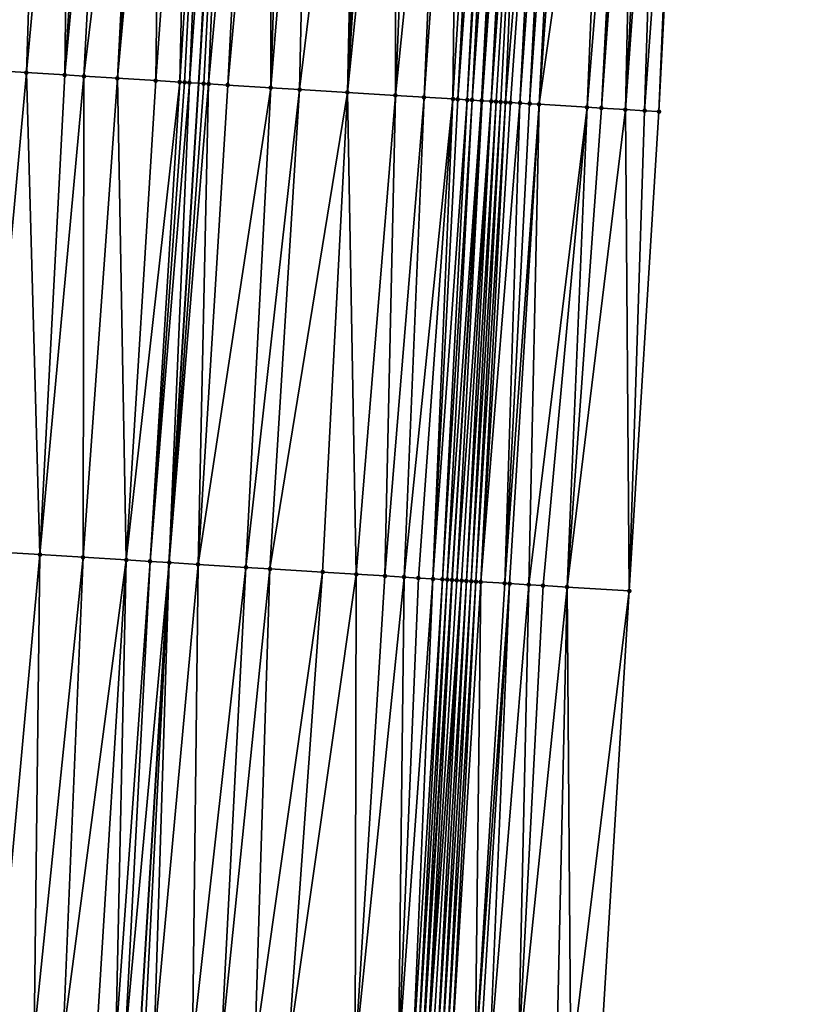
# Model space of a CAD drawing. Header units: feet. Extents: x 2004186 to 2014793, y 836912 to 864902.
# Tile 185 of 256: x 2010553 to 2010587, y 842649 to 842690. Entities that reach past the tile are written whole.
import ezdxf

# ---------------------------------------------------------------- set-up
doc = ezdxf.new("R2010")
doc.units = ezdxf.units.FT
doc.header["$LTSCALE"] = 100
doc.header["$MEASUREMENT"] = 0
for name, color, linetype, lineweight in [('EP_Travel Lane', 5, 'Continuous', 40), ('GPL_Skip Line', 2, 'Continuous', 40), ('Road Shots', 4, 'Continuous', 200), ('Road X-Section', 30, 'Continuous', 13)]:
    doc.layers.add(name, color=color, linetype=linetype, lineweight=lineweight)
doc.layers.add('I-77 SB_MM21-27-Surface-Border', color=7, linetype='Continuous')
doc.layers.add('I-77 SB_MM21-27-Surface-TIN', color=7, linetype='Continuous')

msp = doc.modelspace()

# ---------------------------------------------------------------- linework, layer by layer
at = {"layer": 'EP_Travel Lane'}
msp.add_polyline3d([(2010559.223659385, 842467.0207003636, 373.6144986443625), (2010560.438619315, 842486.9767118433, 373.9954561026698), (2010561.65166836, 842506.9329358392, 374.3551315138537), (2010562.864680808, 842526.8885577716, 374.7340765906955), (2010564.07790366, 842546.847641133, 375.1179778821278), (2010565.291084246, 842566.8060291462, 375.4965816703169), (2010566.504251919, 842586.764204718, 375.891883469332), (2010567.717428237, 842606.7225225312, 376.2518383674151), (2010568.947989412, 842626.669590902, 376.6125705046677), (2010570.19971917, 842646.6255194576, 376.9503152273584), (2010571.453454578, 842666.5821336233, 377.3230640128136), (2010572.707184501, 842686.5386604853, 377.7134774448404), (2010573.960909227, 842706.4951046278, 378.0782550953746), (2010575.214660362, 842726.4519691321, 378.4632099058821), (2010576.468317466, 842746.4073368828, 378.848359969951), (2010577.721991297, 842766.3629709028, 379.2409017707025), (2010578.950684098, 842786.3220173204, 379.633236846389), (2010580.150590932, 842806.2803972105, 380.0032240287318)], dxfattribs=at)
at = {"layer": 'GPL_Skip Line'}
msp.add_polyline3d([(2010547.489454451, 842467.7320818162, 373.7480669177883), (2010548.703019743, 842487.6876625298, 374.1239845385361), (2010549.916044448, 842507.643486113, 374.5050017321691), (2010551.129055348, 842527.5990825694, 374.8773550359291), (2010552.342279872, 842547.5581934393, 375.2622168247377), (2010553.555455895, 842567.5165063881, 375.6433028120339), (2010554.768619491, 842587.4746148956, 376.0439856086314), (2010555.981811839, 842607.4331964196, 376.4019611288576), (2010557.204381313, 842627.3916902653, 376.7757717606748), (2010558.437655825, 842647.350127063, 377.1146754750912), (2010559.671907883, 842667.307606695, 377.4885332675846), (2010560.906190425, 842687.2655792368, 377.8657915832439), (2010562.140433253, 842707.222909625, 378.2480073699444), (2010563.374723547, 842727.1810075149, 378.6252666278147), (2010564.60892005, 842747.1375888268, 379.0156387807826), (2010565.843141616, 842767.0945754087, 379.3982822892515), (2010567.074007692, 842787.0495573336, 379.7938540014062), (2010568.301262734, 842807.0058712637, 380.1631374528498)], dxfattribs=at)
at = {"layer": 'I-77 SB_MM21-27-Surface-Border', "color": 3, "linetype": 'ByBlock', "lineweight": -2}
msp.add_polyline3d([(2010586.667065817, 842805.8845605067, 379.7489350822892), (2010585.040485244, 842785.951497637, 379.4175538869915), (2010584.2085213, 842765.9663528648, 379.0054935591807), (2010583.173923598, 842745.9971057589, 378.6132932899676), (2010582.339029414, 842726.0168861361, 378.1830816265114), (2010581.104727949, 842706.0586076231, 377.7986697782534), (2010580.070092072, 842686.0887432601, 377.4283032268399), (2010578.835788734, 842666.1304344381, 377.0677212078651), (2010577.601507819, 842646.1724882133, 376.6735603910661), (2010576.368384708, 842626.2165143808, 376.3341544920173), (2010575.146921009, 842606.2761944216, 375.9563792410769), (2010573.53448663, 842586.3422283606, 375.6151570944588), (2010572.121642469, 842566.3954479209, 375.2612348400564), (2010570.908512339, 842546.437889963, 374.8375348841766), (2010569.296003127, 842526.5026927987, 374.4776836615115), (2010567.883348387, 842506.5590285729, 374.0939865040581), (2010566.670289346, 842486.6026401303, 373.7428711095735), (2010565.656312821, 842466.6342149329, 373.357023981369)], dxfattribs=at)
at = {"layer": 'I-77 SB_MM21-27-Surface-TIN', "color": 128, "linetype": 'ByBlock', "lineweight": -2}
for points in [[(2010554.355428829, 842707.7063452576, 378.1437203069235), (2010553.157738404, 842707.7807614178, 378.1254838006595), (2010552.522350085, 842687.7863732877, 377.7449471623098)], [(2010554.355428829, 842707.7063452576, 378.1437203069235), (2010552.522350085, 842687.7863732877, 377.7449471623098), (2010553.720039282, 842687.7119372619, 377.7641528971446)], [(2010555.553115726, 842707.6318720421, 378.1649747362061), (2010554.355428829, 842707.7063452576, 378.1437203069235), (2010553.720039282, 842687.7119372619, 377.7641528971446)], [(2010555.553115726, 842707.6318720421, 378.1649747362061), (2010553.720039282, 842687.7119372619, 377.7641528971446), (2010555.316955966, 842687.6126529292, 377.7916723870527)], [(2010556.551194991, 842707.5699218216, 378.1768264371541), (2010555.553115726, 842707.6318720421, 378.1649747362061), (2010555.316955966, 842687.6126529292, 377.7916723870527)], [(2010557.150039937, 842707.5327094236, 378.1861730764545), (2010556.551194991, 842707.5699218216, 378.1768264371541), (2010555.316955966, 842687.6126529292, 377.7916723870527)], [(2010557.150039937, 842707.5327094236, 378.1861730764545), (2010555.316955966, 842687.6126529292, 377.7916723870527), (2010556.115419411, 842687.5630932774, 377.801086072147)], [(2010558.547347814, 842707.445929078, 378.2054121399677), (2010557.150039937, 842707.5327094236, 378.1861730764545), (2010556.115419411, 842687.5630932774, 377.801086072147)], [(2010558.547347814, 842707.445929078, 378.2054121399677), (2010556.115419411, 842687.5630932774, 377.801086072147), (2010557.512721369, 842687.4762172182, 377.8252851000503)], [(2010558.946575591, 842707.4210854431, 378.2135140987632), (2010558.547347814, 842707.445929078, 378.2054121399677), (2010557.512721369, 842687.4762172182, 377.8252851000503)], [(2010559.345808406, 842707.3963232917, 378.2173060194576), (2010558.946575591, 842707.4210854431, 378.2135140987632), (2010557.512721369, 842687.4762172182, 377.8252851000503)], [(2010559.345808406, 842707.3963232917, 378.2173060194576), (2010557.512721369, 842687.4762172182, 377.8252851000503), (2010559.109633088, 842687.3768526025, 377.8570331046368)], [(2010560.543492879, 842707.3218108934, 378.2406329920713), (2010559.345808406, 842707.3963232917, 378.2173060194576), (2010559.109633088, 842687.3768526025, 377.8570331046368)], [(2010560.543492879, 842707.3218108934, 378.2406329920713), (2010559.109633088, 842687.3768526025, 377.8570331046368), (2010560.107708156, 842687.3148345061, 377.8724097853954)], [(2010561.341960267, 842707.2723149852, 378.2467149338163), (2010560.543492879, 842707.3218108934, 378.2406329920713), (2010560.107708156, 842687.3148345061, 377.8724097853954)], [(2010561.341960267, 842707.2723149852, 378.2467149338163), (2010560.107708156, 842687.3148345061, 377.8724097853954), (2010560.307326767, 842687.3024890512, 377.8724215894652)], [(2010561.341960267, 842707.2723149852, 378.2467149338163), (2010560.307326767, 842687.3024890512, 377.8724215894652), (2010560.506949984, 842687.2902180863, 377.8685099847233)], [(2010561.940813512, 842707.2352367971, 378.2489626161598), (2010561.341960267, 842707.2723149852, 378.2467149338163), (2010560.506949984, 842687.2902180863, 377.8685099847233)], [(2010561.940813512, 842707.2352367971, 378.2489626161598), (2010560.506949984, 842687.2902180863, 377.8685099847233), (2010560.906190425, 842687.2655792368, 377.8657915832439)], [(2010561.940813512, 842707.2352367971, 378.2489626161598), (2010560.906190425, 842687.2655792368, 377.8657915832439), (2010562.140433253, 842707.222909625, 378.2480073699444)], [(2010561.105810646, 842687.2532598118, 377.864432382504), (2010562.140433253, 842707.222909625, 378.2480073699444), (2010560.906190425, 842687.2655792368, 377.8657915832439)], [(2010561.305427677, 842687.2408888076, 377.8657898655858), (2010562.140433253, 842707.222909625, 378.2480073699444), (2010561.105810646, 842687.2532598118, 377.864432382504)], [(2010563.138548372, 842707.161539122, 378.2291952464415), (2010562.140433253, 842707.222909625, 378.2480073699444), (2010561.305427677, 842687.2408888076, 377.8657898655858)], [(2010563.138548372, 842707.161539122, 378.2291952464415), (2010561.305427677, 842687.2408888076, 377.8657898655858), (2010562.103914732, 842687.1917109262, 377.8550956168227)], [(2010563.937038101, 842707.1124044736, 378.2161685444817), (2010563.138548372, 842707.161539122, 378.2291952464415), (2010562.103914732, 842687.1917109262, 377.8550956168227)], [(2010563.937038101, 842707.1124044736, 378.2161685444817), (2010562.103914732, 842687.1917109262, 377.8550956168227), (2010563.900517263, 842687.0811683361, 377.8253639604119)], [(2010564.535904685, 842707.0755419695, 378.2070077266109), (2010563.937038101, 842707.1124044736, 378.2161685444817), (2010563.900517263, 842687.0811683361, 377.8253639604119)], [(2010565.534014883, 842707.0140919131, 378.1924035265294), (2010564.535904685, 842707.0755419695, 378.2070077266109), (2010563.900517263, 842687.0811683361, 377.8253639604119)], [(2010565.534014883, 842707.0140919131, 378.1924035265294), (2010563.900517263, 842687.0811683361, 377.8253639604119), (2010565.09824382, 842687.0073364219, 377.8127509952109)], [(2010567.530223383, 842706.8909994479, 378.1733695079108), (2010565.534014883, 842707.0140919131, 378.1924035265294), (2010565.09824382, 842687.0073364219, 377.8127509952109)], [(2010567.530223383, 842706.8909994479, 378.1733695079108), (2010565.09824382, 842687.0073364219, 377.8127509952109), (2010567.094447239, 842686.8841618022, 377.7981250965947)], [(2010567.929465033, 842706.8663801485, 378.1696053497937), (2010567.530223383, 842706.8909994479, 378.1733695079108), (2010567.094447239, 842686.8841618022, 377.7981250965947)], [(2010568.328710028, 842706.8418149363, 378.1629802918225), (2010567.929465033, 842706.8663801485, 378.1696053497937), (2010567.094447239, 842686.8841618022, 377.7981250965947)], [(2010569.127193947, 842706.7925863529, 378.1549222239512), (2010568.328710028, 842706.8418149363, 378.1629802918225), (2010567.094447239, 842686.8841618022, 377.7981250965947)], [(2010569.127193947, 842706.7925863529, 378.1549222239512), (2010567.094447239, 842686.8841618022, 377.7981250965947), (2010569.090655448, 842686.7610646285, 377.7794201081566)], [(2010569.92567636, 842706.7433334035, 378.1481529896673), (2010569.127193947, 842706.7925863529, 378.1549222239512), (2010569.090655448, 842686.7610646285, 377.7794201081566)], [(2010571.123404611, 842706.6695288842, 378.1340370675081), (2010569.92567636, 842706.7433334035, 378.1481529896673), (2010569.090655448, 842686.7610646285, 377.7794201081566)], [(2010571.123404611, 842706.6695288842, 378.1340370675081), (2010569.090655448, 842686.7610646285, 377.7794201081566), (2010570.288382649, 842686.6872431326, 377.7662584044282)], [(2010571.722271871, 842706.6326772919, 378.1242990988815), (2010571.123404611, 842706.6695288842, 378.1340370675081), (2010570.288382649, 842686.6872431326, 377.7662584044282)], [(2010571.722271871, 842706.6326772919, 378.1242990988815), (2010570.288382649, 842686.6872431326, 377.7662584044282), (2010571.486120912, 842686.6136004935, 377.743676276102)], [(2010572.720389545, 842706.5713481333, 378.1033000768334), (2010571.722271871, 842706.6326772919, 378.1242990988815), (2010571.486120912, 842686.6136004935, 377.743676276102)], [(2010572.720389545, 842706.5713481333, 378.1033000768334), (2010571.486120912, 842686.6136004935, 377.743676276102), (2010571.68574516, 842686.6013461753, 377.7388878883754)], [(2010573.119631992, 842706.5467417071, 378.0988550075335), (2010572.720389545, 842706.5713481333, 378.1033000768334), (2010571.68574516, 842686.6013461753, 377.7388878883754)], [(2010573.119631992, 842706.5467417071, 378.0988550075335), (2010571.68574516, 842686.6013461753, 377.7388878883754), (2010572.084987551, 842686.5767388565, 377.7345087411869)], [(2010573.319254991, 842706.5344672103, 378.0951135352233), (2010573.119631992, 842706.5467417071, 378.0988550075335), (2010572.084987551, 842686.5767388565, 377.7345087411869)], [(2010573.319254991, 842706.5344672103, 378.0951135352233), (2010572.084987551, 842686.5767388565, 377.7345087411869), (2010572.284613, 842686.5645039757, 377.7286965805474)], [(2010573.718509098, 842706.5100493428, 378.0806947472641), (2010573.319254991, 842706.5344672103, 378.0951135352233), (2010572.284613, 842686.5645039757, 377.7286965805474)], [(2010573.718509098, 842706.5100493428, 378.0806947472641), (2010572.284613, 842686.5645039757, 377.7286965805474), (2010572.683868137, 842686.5401027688, 377.7134614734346)], [(2010573.718509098, 842706.5100493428, 378.0806947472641), (2010572.683868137, 842686.5401027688, 377.7134614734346), (2010573.960909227, 842706.4951046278, 378.0782550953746)], [(2010572.683868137, 842686.5401027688, 377.7134614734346), (2010572.707184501, 842686.5386604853, 377.7134774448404), (2010573.960909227, 842706.4951046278, 378.0782550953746)], [(2010574.117751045, 842706.4854348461, 378.076676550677), (2010573.960909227, 842706.4951046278, 378.0782550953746), (2010572.707184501, 842686.5386604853, 377.7134774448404)], [(2010574.117751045, 842706.4854348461, 378.076676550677), (2010572.707184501, 842686.5386604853, 377.7134774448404), (2010573.083105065, 842686.5154071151, 377.7137349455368)], [(2010574.517001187, 842706.4609528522, 378.0656497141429), (2010574.117751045, 842706.4854348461, 378.076676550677), (2010573.083105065, 842686.5154071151, 377.7137349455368)], [(2010574.517001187, 842706.4609528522, 378.0656497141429), (2010573.083105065, 842686.5154071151, 377.7137349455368), (2010573.282728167, 842686.5031342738, 377.7099221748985)], [(2010574.517001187, 842706.4609528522, 378.0656497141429), (2010573.282728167, 842686.5031342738, 377.7099221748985), (2010573.482355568, 842686.4909309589, 377.7024474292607)], [(2010574.517001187, 842706.4609528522, 378.0656497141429), (2010573.482355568, 842686.4909309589, 377.7024474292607), (2010573.681987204, 842686.4787961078, 377.6913666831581)], [(2010575.315511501, 842706.4121510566, 378.0350169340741), (2010574.517001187, 842706.4609528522, 378.0656497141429), (2010573.681987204, 842686.4787961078, 377.6913666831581)], [(2010575.315511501, 842706.4121510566, 378.0350169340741), (2010573.681987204, 842686.4787961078, 377.6913666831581), (2010573.881616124, 842686.4666173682, 377.6825975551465)], [(2010575.315511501, 842706.4121510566, 378.0350169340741), (2010573.881616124, 842686.4666173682, 377.6825975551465), (2010574.280879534, 842686.4423499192, 377.6603173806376)], [(2010575.714763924, 842706.387705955, 378.0220386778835), (2010575.315511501, 842706.4121510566, 378.0350169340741), (2010574.280879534, 842686.4423499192, 377.6603173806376)], [(2010575.714763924, 842706.387705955, 378.0220386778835), (2010574.280879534, 842686.4423499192, 377.6603173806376), (2010574.680138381, 842686.4180086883, 377.6419233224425)], [(2010576.114020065, 842706.3633209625, 378.0058809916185), (2010575.714763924, 842706.387705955, 378.0220386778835), (2010574.680138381, 842686.4180086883, 377.6419233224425)], [(2010576.114020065, 842706.3633209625, 378.0058809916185), (2010574.680138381, 842686.4180086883, 377.6419233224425), (2010575.079386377, 842686.3934919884, 377.6327712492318)], [(2010576.513273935, 842706.338899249, 377.991665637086), (2010576.114020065, 842706.3633209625, 378.0058809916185), (2010575.079386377, 842686.3934919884, 377.6327712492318)], [(2010577.910676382, 842706.2536480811, 377.9300196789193), (2010576.513273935, 842706.338899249, 377.991665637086), (2010575.079386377, 842686.3934919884, 377.6327712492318)], [(2010577.910676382, 842706.2536480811, 377.9300196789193), (2010575.079386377, 842686.3934919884, 377.6327712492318), (2010577.075668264, 842686.2715861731, 377.5513171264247)], [(2010578.709181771, 842706.2047666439, 377.9035994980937), (2010577.910676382, 842706.2536480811, 377.9300196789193), (2010577.075668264, 842686.2715861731, 377.5513171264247)], [(2010578.709181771, 842706.2047666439, 377.9035994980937), (2010577.075668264, 842686.2715861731, 377.5513171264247), (2010577.674550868, 842686.2349827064, 377.5285517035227)], [(2010578.908806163, 842706.1925146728, 377.8986665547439), (2010578.709181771, 842706.2047666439, 377.9035994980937), (2010577.674550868, 842686.2349827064, 377.5285517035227)], [(2010579.108433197, 842706.1803054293, 377.8914735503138), (2010578.908806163, 842706.1925146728, 377.8986665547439), (2010577.674550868, 842686.2349827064, 377.5285517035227)], [(2010579.108433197, 842706.1803054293, 377.8914735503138), (2010577.674550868, 842686.2349827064, 377.5285517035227), (2010578.672693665, 842686.1740597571, 377.4862467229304)], [(2010579.707326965, 842706.143882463, 377.8590636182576), (2010579.108433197, 842706.1803054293, 377.8914735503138), (2010578.672693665, 842686.1740597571, 377.4862467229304)], [(2010580.106586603, 842706.1195540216, 377.8399146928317), (2010579.707326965, 842706.143882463, 377.8590636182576), (2010578.672693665, 842686.1740597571, 377.4862467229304)], [(2010580.106586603, 842706.1195540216, 377.8399146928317), (2010578.672693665, 842686.1740597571, 377.4862467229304), (2010579.471209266, 842686.1253434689, 377.4512402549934)], [(2010580.905098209, 842706.0707731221, 377.8081766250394), (2010580.106586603, 842706.1195540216, 377.8399146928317), (2010579.471209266, 842686.1253434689, 377.4512402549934)], [(2010580.905098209, 842706.0707731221, 377.8081766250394), (2010579.471209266, 842686.1253434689, 377.4512402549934), (2010580.070092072, 842686.0887432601, 377.4283032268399)], [(2010580.905098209, 842706.0707731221, 377.8081766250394), (2010580.070092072, 842686.0887432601, 377.4283032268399), (2010581.104727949, 842706.0586076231, 377.7986697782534)], [(2010553.720039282, 842687.7119372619, 377.7641528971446), (2010552.522350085, 842687.7863732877, 377.7449471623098), (2010551.886909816, 842667.791145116, 377.3790008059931)], [(2010553.720039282, 842687.7119372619, 377.7641528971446), (2010551.886909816, 842667.791145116, 377.3790008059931), (2010554.282286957, 842667.6422528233, 377.4185766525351)], [(2010555.316955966, 842687.6126529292, 377.7916723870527), (2010553.720039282, 842687.7119372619, 377.7641528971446), (2010554.282286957, 842667.6422528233, 377.4185766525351)], [(2010556.115419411, 842687.5630932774, 377.801086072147), (2010555.316955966, 842687.6126529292, 377.7916723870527), (2010554.282286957, 842667.6422528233, 377.4185766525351)], [(2010556.115419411, 842687.5630932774, 377.801086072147), (2010554.282286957, 842667.6422528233, 377.4185766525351), (2010556.078824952, 842667.5306667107, 377.4438704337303)], [(2010557.512721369, 842687.4762172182, 377.8252851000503), (2010556.115419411, 842687.5630932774, 377.801086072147), (2010556.078824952, 842667.5306667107, 377.4438704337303)], [(2010557.512721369, 842687.4762172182, 377.8252851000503), (2010556.078824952, 842667.5306667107, 377.4438704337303), (2010557.875352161, 842667.4189061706, 377.4783741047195)], [(2010559.109633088, 842687.3768526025, 377.8570331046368), (2010557.512721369, 842687.4762172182, 377.8252851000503), (2010557.875352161, 842667.4189061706, 377.4783741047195)], [(2010560.107708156, 842687.3148345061, 377.8724097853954), (2010559.109633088, 842687.3768526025, 377.8570331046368), (2010557.875352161, 842667.4189061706, 377.4783741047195)], [(2010560.107708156, 842687.3148345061, 377.8724097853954), (2010557.875352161, 842667.4189061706, 377.4783741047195), (2010558.873433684, 842667.3569924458, 377.4882781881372)], [(2010560.307326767, 842687.3024890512, 377.8724215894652), (2010560.107708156, 842687.3148345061, 377.8724097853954), (2010558.873433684, 842667.3569924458, 377.4882781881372)], [(2010560.506949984, 842687.2902180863, 377.8685099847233), (2010560.307326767, 842687.3024890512, 377.8724215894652), (2010558.873433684, 842667.3569924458, 377.4882781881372)], [(2010560.506949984, 842687.2902180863, 377.8685099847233), (2010558.873433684, 842667.3569924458, 377.4882781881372), (2010559.671907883, 842667.307606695, 377.4885332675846)], [(2010560.506949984, 842687.2902180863, 377.8685099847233), (2010559.671907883, 842667.307606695, 377.4885332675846), (2010560.906190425, 842687.2655792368, 377.8657915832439)], [(2010561.105810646, 842687.2532598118, 377.864432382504), (2010560.906190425, 842687.2655792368, 377.8657915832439), (2010559.671907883, 842667.307606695, 377.4885332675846)], [(2010561.305427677, 842687.2408888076, 377.8657898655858), (2010561.105810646, 842687.2532598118, 377.864432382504), (2010559.671907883, 842667.307606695, 377.4885332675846)], [(2010561.305427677, 842687.2408888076, 377.8657898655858), (2010559.671907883, 842667.307606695, 377.4885332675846), (2010560.869638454, 842667.2338396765, 377.4724627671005)], [(2010562.103914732, 842687.1917109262, 377.8550956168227), (2010561.305427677, 842687.2408888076, 377.8657898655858), (2010560.869638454, 842667.2338396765, 377.4724627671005)], [(2010563.900517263, 842687.0811683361, 377.8253639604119), (2010562.103914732, 842687.1917109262, 377.8550956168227), (2010560.869638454, 842667.2338396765, 377.4724627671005)], [(2010563.900517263, 842687.0811683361, 377.8253639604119), (2010560.869638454, 842667.2338396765, 377.4724627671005), (2010562.865859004, 842667.1109420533, 377.4431754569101)], [(2010565.09824382, 842687.0073364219, 377.8127509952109), (2010563.900517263, 842687.0811683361, 377.8253639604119), (2010562.865859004, 842667.1109420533, 377.4431754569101)], [(2010565.09824382, 842687.0073364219, 377.8127509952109), (2010562.865859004, 842667.1109420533, 377.4431754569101), (2010563.863964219, 842667.0494114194, 377.4328520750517)], [(2010567.094447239, 842686.8841618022, 377.7981250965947), (2010565.09824382, 842687.0073364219, 377.8127509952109), (2010563.863964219, 842667.0494114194, 377.4328520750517)], [(2010567.094447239, 842686.8841618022, 377.7981250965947), (2010563.863964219, 842667.0494114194, 377.4328520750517), (2010566.059792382, 842666.9139905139, 377.4129660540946)], [(2010567.094447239, 842686.8841618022, 377.7981250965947), (2010566.059792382, 842666.9139905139, 377.4129660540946), (2010567.457140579, 842666.8278621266, 377.3977477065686)], [(2010569.090655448, 842686.7610646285, 377.7794201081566), (2010567.094447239, 842686.8841618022, 377.7981250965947), (2010567.457140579, 842666.8278621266, 377.3977477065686)], [(2010569.090655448, 842686.7610646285, 377.7794201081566), (2010567.457140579, 842666.8278621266, 377.3977477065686), (2010568.654870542, 842666.7540852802, 377.3821961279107)], [(2010570.288382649, 842686.6872431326, 377.7662584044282), (2010569.090655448, 842686.7610646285, 377.7794201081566), (2010568.654870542, 842666.7540852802, 377.3821961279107)], [(2010570.288382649, 842686.6872431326, 377.7662584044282), (2010568.654870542, 842666.7540852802, 377.3821961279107), (2010569.453349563, 842666.704777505, 377.3783340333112)], [(2010571.486120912, 842686.6136004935, 377.743676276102), (2010570.288382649, 842686.6872431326, 377.7662584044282), (2010569.453349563, 842666.704777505, 377.3783340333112)], [(2010571.486120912, 842686.6136004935, 377.743676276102), (2010569.453349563, 842666.704777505, 377.3783340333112), (2010570.052216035, 842666.6679131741, 377.3692861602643)], [(2010571.486120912, 842686.6136004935, 377.743676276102), (2010570.052216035, 842666.6679131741, 377.3692861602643), (2010570.651086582, 842666.6311147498, 377.3567583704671)], [(2010571.68574516, 842686.6013461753, 377.7388878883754), (2010571.486120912, 842686.6136004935, 377.743676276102), (2010570.651086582, 842666.6311147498, 377.3567583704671)], [(2010572.084987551, 842686.5767388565, 377.7345087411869), (2010571.68574516, 842686.6013461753, 377.7388878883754), (2010570.651086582, 842666.6311147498, 377.3567583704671)], [(2010572.084987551, 842686.5767388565, 377.7345087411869), (2010570.651086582, 842666.6311147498, 377.3567583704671), (2010571.050338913, 842666.606668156, 377.3438820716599)], [(2010572.284613, 842686.5645039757, 377.7286965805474), (2010572.084987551, 842686.5767388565, 377.7345087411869), (2010571.050338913, 842666.606668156, 377.3438820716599)], [(2010572.284613, 842686.5645039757, 377.7286965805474), (2010571.050338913, 842666.606668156, 377.3438820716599), (2010571.249966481, 842666.5944675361, 377.336246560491)], [(2010572.683868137, 842686.5401027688, 377.7134614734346), (2010572.284613, 842686.5645039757, 377.7286965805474), (2010571.249966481, 842666.5944675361, 377.336246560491)], [(2010572.683868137, 842686.5401027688, 377.7134614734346), (2010571.249966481, 842666.5944675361, 377.336246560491), (2010571.449600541, 842666.5823718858, 377.3230685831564)], [(2010572.683868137, 842686.5401027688, 377.7134614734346), (2010571.449600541, 842666.5823718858, 377.3230685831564), (2010571.453454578, 842666.5821336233, 377.3230640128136)], [(2010572.683868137, 842686.5401027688, 377.7134614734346), (2010571.453454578, 842666.5821336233, 377.3230640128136), (2010572.707184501, 842686.5386604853, 377.7134774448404)], [(2010571.649219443, 842666.5700311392, 377.3228318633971), (2010572.707184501, 842686.5386604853, 377.7134774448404), (2010571.453454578, 842666.5821336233, 377.3230640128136)], [(2010573.083105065, 842686.5154071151, 377.7137349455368), (2010572.707184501, 842686.5386604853, 377.7134774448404), (2010571.649219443, 842666.5700311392, 377.3228318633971)], [(2010573.083105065, 842686.5154071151, 377.7137349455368), (2010571.649219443, 842666.5700311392, 377.3228318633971), (2010571.848834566, 842666.557629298, 377.3258209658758)], [(2010573.083105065, 842686.5154071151, 377.7137349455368), (2010571.848834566, 842666.557629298, 377.3258209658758), (2010572.048453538, 842666.5452896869, 377.3255242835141)], [(2010573.282728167, 842686.5031342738, 377.7099221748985), (2010573.083105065, 842686.5154071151, 377.7137349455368), (2010572.048453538, 842666.5452896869, 377.3255242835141)], [(2010573.282728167, 842686.5031342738, 377.7099221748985), (2010572.048453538, 842666.5452896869, 377.3255242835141), (2010572.248076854, 842666.5330203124, 377.3215190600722)], [(2010573.482355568, 842686.4909309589, 377.7024474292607), (2010573.282728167, 842686.5031342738, 377.7099221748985), (2010572.248076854, 842666.5330203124, 377.3215190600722)], [(2010573.482355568, 842686.4909309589, 377.7024474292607), (2010572.248076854, 842666.5330203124, 377.3215190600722), (2010572.447708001, 842666.5208775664, 377.3108277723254)], [(2010573.681987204, 842686.4787961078, 377.6913666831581), (2010573.482355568, 842686.4909309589, 377.7024474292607), (2010572.447708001, 842666.5208775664, 377.3108277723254)], [(2010573.681987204, 842686.4787961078, 377.6913666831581), (2010572.447708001, 842666.5208775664, 377.3108277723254), (2010572.647336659, 842666.5086945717, 377.3022616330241)], [(2010573.881616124, 842686.4666173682, 377.6825975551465), (2010573.681987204, 842686.4787961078, 377.6913666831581), (2010572.647336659, 842666.5086945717, 377.3022616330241)], [(2010574.280879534, 842686.4423499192, 377.6603173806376), (2010573.881616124, 842686.4666173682, 377.6825975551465), (2010572.647336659, 842666.5086945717, 377.3022616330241)], [(2010574.280879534, 842686.4423499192, 377.6603173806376), (2010572.647336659, 842666.5086945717, 377.3022616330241), (2010573.645469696, 842666.4476138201, 377.2681841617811)], [(2010574.680138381, 842686.4180086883, 377.6419233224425), (2010574.280879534, 842686.4423499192, 377.6603173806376), (2010573.645469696, 842666.4476138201, 377.2681841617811)], [(2010575.079386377, 842686.3934919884, 377.6327712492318), (2010574.680138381, 842686.4180086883, 377.6419233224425), (2010573.645469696, 842666.4476138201, 377.2681841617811)], [(2010575.079386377, 842686.3934919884, 377.6327712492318), (2010573.645469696, 842666.4476138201, 377.2681841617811), (2010573.845089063, 842666.4352805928, 377.2675504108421)], [(2010575.079386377, 842686.3934919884, 377.6327712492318), (2010573.845089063, 842666.4352805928, 377.2675504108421), (2010574.643603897, 842666.3865518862, 377.2331130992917)], [(2010577.075668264, 842686.2715861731, 377.5513171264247), (2010575.079386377, 842686.3934919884, 377.6327712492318), (2010574.643603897, 842666.3865518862, 377.2331130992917)], [(2010577.075668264, 842686.2715861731, 377.5513171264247), (2010574.643603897, 842666.3865518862, 377.2331130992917), (2010575.242491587, 842666.3500306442, 377.2059498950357)], [(2010577.075668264, 842686.2715861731, 377.5513171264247), (2010575.242491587, 842666.3500306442, 377.2059498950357), (2010576.240627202, 842666.2889915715, 377.1696717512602)], [(2010577.674550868, 842686.2349827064, 377.5285517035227), (2010577.075668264, 842686.2715861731, 377.5513171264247), (2010576.240627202, 842666.2889915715, 377.1696717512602)], [(2010578.672693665, 842686.1740597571, 377.4862467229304), (2010577.674550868, 842686.2349827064, 377.5285517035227), (2010576.240627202, 842666.2889915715, 377.1696717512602)], [(2010578.672693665, 842686.1740597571, 377.4862467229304), (2010576.240627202, 842666.2889915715, 377.1696717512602), (2010578.835788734, 842666.1304344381, 377.0677212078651)], [(2010579.471209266, 842686.1253434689, 377.4512402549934), (2010578.672693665, 842686.1740597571, 377.4862467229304), (2010578.835788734, 842666.1304344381, 377.0677212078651)], [(2010579.471209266, 842686.1253434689, 377.4512402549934), (2010578.835788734, 842666.1304344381, 377.0677212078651), (2010580.070092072, 842686.0887432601, 377.4283032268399)], [(2010554.282286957, 842667.6422528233, 377.4185766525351), (2010551.886909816, 842667.791145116, 377.3790008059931), (2010552.449173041, 842647.721712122, 377.0424765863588)], [(2010554.282286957, 842667.6422528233, 377.4185766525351), (2010552.449173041, 842647.721712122, 377.0424765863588), (2010554.046099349, 842647.6225834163, 377.0640433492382)], [(2010556.078824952, 842667.5306667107, 377.4438704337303), (2010554.282286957, 842667.6422528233, 377.4185766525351), (2010554.046099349, 842647.6225834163, 377.0640433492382)], [(2010556.078824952, 842667.5306667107, 377.4438704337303), (2010554.046099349, 842647.6225834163, 377.0640433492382), (2010555.243788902, 842647.5481531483, 377.0851413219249)], [(2010557.875352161, 842667.4189061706, 377.4783741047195), (2010556.078824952, 842667.5306667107, 377.4438704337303), (2010555.243788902, 842647.5481531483, 377.0851413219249)], [(2010557.875352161, 842667.4189061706, 377.4783741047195), (2010555.243788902, 842647.5481531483, 377.0851413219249), (2010556.641091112, 842647.4612811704, 377.1119111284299)], [(2010557.875352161, 842667.4189061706, 377.4783741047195), (2010556.641091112, 842647.4612811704, 377.1119111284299), (2010557.439556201, 842647.4117480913, 377.1208559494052)], [(2010558.873433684, 842667.3569924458, 377.4882781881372), (2010557.875352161, 842667.4189061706, 377.4783741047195), (2010557.439556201, 842647.4117480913, 377.1208559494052)], [(2010558.873433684, 842667.3569924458, 377.4882781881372), (2010557.439556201, 842647.4117480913, 377.1208559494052), (2010557.838792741, 842647.387046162, 377.1215300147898)], [(2010558.873433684, 842667.3569924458, 377.4882781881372), (2010557.838792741, 842647.387046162, 377.1215300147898), (2010559.671907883, 842667.307606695, 377.4885332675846)], [(2010557.838792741, 842647.387046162, 377.1215300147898), (2010558.437655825, 842647.350127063, 377.1146754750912), (2010559.671907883, 842667.307606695, 377.4885332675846)], [(2010558.637276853, 842647.3378206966, 377.1123906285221), (2010559.671907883, 842667.307606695, 377.4885332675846), (2010558.437655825, 842647.350127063, 377.1146754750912)], [(2010559.036513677, 842647.3131233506, 377.1127952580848), (2010559.671907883, 842667.307606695, 377.4885332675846), (2010558.637276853, 842647.3378206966, 377.1123906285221)], [(2010560.869638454, 842667.2338396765, 377.4724627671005), (2010559.671907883, 842667.307606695, 377.4885332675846), (2010559.036513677, 842647.3131233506, 377.1127952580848)], [(2010560.869638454, 842667.2338396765, 377.4724627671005), (2010559.036513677, 842647.3131233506, 377.1127952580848), (2010560.633489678, 842647.2147981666, 377.087123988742)], [(2010562.865859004, 842667.1109420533, 377.4431754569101), (2010560.869638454, 842667.2338396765, 377.4724627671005), (2010560.633489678, 842647.2147981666, 377.087123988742)], [(2010562.865859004, 842667.1109420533, 377.4431754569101), (2010560.633489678, 842647.2147981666, 377.087123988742), (2010561.831221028, 842647.1410437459, 377.0684897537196)], [(2010563.863964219, 842667.0494114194, 377.4328520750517), (2010562.865859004, 842667.1109420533, 377.4431754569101), (2010561.831221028, 842647.1410437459, 377.0684897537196)], [(2010563.863964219, 842667.0494114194, 377.4328520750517), (2010561.831221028, 842647.1410437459, 377.0684897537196), (2010563.228565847, 842647.0548607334, 377.0547561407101)], [(2010566.059792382, 842666.9139905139, 377.4129660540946), (2010563.863964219, 842667.0494114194, 377.4328520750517), (2010563.228565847, 842647.0548607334, 377.0547561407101)], [(2010566.059792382, 842666.9139905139, 377.4129660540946), (2010563.228565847, 842647.0548607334, 377.0547561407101), (2010564.625906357, 842646.9686080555, 377.0451180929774)], [(2010567.457140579, 842666.8278621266, 377.3977477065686), (2010566.059792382, 842666.9139905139, 377.4129660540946), (2010564.625906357, 842646.9686080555, 377.0451180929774)], [(2010567.457140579, 842666.8278621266, 377.3977477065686), (2010564.625906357, 842646.9686080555, 377.0451180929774), (2010567.420593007, 842646.7961937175, 377.0204911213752)], [(2010568.654870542, 842666.7540852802, 377.3821961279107), (2010567.457140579, 842666.8278621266, 377.3977477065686), (2010567.420593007, 842646.7961937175, 377.0204911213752)], [(2010569.453349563, 842666.704777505, 377.3783340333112), (2010568.654870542, 842666.7540852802, 377.3821961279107), (2010567.420593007, 842646.7961937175, 377.0204911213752)], [(2010569.453349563, 842666.704777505, 377.3783340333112), (2010567.420593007, 842646.7961937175, 377.0204911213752), (2010569.217189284, 842646.6855499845, 376.9932512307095)], [(2010570.052216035, 842666.6679131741, 377.3692861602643), (2010569.453349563, 842666.704777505, 377.3783340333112), (2010569.217189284, 842646.6855499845, 376.9932512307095)], [(2010570.651086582, 842666.6311147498, 377.3567583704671), (2010570.052216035, 842666.6679131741, 377.3692861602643), (2010569.217189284, 842646.6855499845, 376.9932512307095)], [(2010570.651086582, 842666.6311147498, 377.3567583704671), (2010569.217189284, 842646.6855499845, 376.9932512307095), (2010569.816059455, 842646.6487454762, 376.9796600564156)], [(2010571.050338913, 842666.606668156, 377.3438820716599), (2010570.651086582, 842666.6311147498, 377.3567583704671), (2010569.816059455, 842646.6487454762, 376.9796600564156)], [(2010571.050338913, 842666.606668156, 377.3438820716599), (2010569.816059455, 842646.6487454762, 376.9796600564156), (2010570.015692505, 842646.6366335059, 376.9659468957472)], [(2010571.249966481, 842666.5944675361, 377.336246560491), (2010571.050338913, 842666.606668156, 377.3438820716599), (2010570.015692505, 842646.6366335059, 376.9659468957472)], [(2010571.249966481, 842666.5944675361, 377.336246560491), (2010570.015692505, 842646.6366335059, 376.9659468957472), (2010570.19971917, 842646.6255194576, 376.9503152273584)], [(2010571.449600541, 842666.5823718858, 377.3230685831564), (2010571.249966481, 842666.5944675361, 377.336246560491), (2010570.19971917, 842646.6255194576, 376.9503152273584)], [(2010571.449600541, 842666.5823718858, 377.3230685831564), (2010570.19971917, 842646.6255194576, 376.9503152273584), (2010571.453454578, 842666.5821336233, 377.3230640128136)], [(2010570.215328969, 842646.6245767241, 376.9489892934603), (2010571.453454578, 842666.5821336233, 377.3230640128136), (2010570.19971917, 842646.6255194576, 376.9503152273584)], [(2010570.414948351, 842646.6122437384, 376.9482693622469), (2010571.453454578, 842666.5821336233, 377.3230640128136), (2010570.215328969, 842646.6245767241, 376.9489892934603)], [(2010571.649219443, 842666.5700311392, 377.3228318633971), (2010571.453454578, 842666.5821336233, 377.3230640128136), (2010570.414948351, 842646.6122437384, 376.9482693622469)], [(2010571.848834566, 842666.557629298, 377.3258209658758), (2010571.649219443, 842666.5700311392, 377.3228318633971), (2010570.414948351, 842646.6122437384, 376.9482693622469)], [(2010571.848834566, 842666.557629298, 377.3258209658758), (2010570.414948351, 842646.6122437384, 376.9482693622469), (2010570.614564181, 842646.5998533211, 376.9509257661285)], [(2010571.848834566, 842666.557629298, 377.3258209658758), (2010570.614564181, 842646.5998533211, 376.9509257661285), (2010570.814183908, 842646.5875259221, 376.9498774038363)], [(2010572.048453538, 842666.5452896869, 377.3255242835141), (2010571.848834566, 842666.557629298, 377.3258209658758), (2010570.814183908, 842646.5875259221, 376.9498774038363)], [(2010572.048453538, 842666.5452896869, 377.3255242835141), (2010570.814183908, 842646.5875259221, 376.9498774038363), (2010571.013807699, 842646.5752642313, 376.9449661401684)], [(2010572.248076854, 842666.5330203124, 377.3215190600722), (2010572.048453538, 842666.5452896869, 377.3255242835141), (2010571.013807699, 842646.5752642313, 376.9449661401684)], [(2010572.248076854, 842666.5330203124, 377.3215190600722), (2010571.013807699, 842646.5752642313, 376.9449661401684), (2010571.213439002, 842646.5631240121, 376.9329137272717)], [(2010572.447708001, 842666.5208775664, 377.3108277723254), (2010572.248076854, 842666.5330203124, 377.3215190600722), (2010571.213439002, 842646.5631240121, 376.9329137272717)], [(2010572.447708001, 842666.5208775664, 377.3108277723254), (2010571.213439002, 842646.5631240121, 376.9329137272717), (2010571.41306807, 842646.5509476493, 376.9229861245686)], [(2010572.647336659, 842666.5086945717, 377.3022616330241), (2010572.447708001, 842666.5208775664, 377.3108277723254), (2010571.41306807, 842646.5509476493, 376.9229861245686)], [(2010572.647336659, 842666.5086945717, 377.3022616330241), (2010571.41306807, 842646.5509476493, 376.9229861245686), (2010572.411202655, 842646.4898919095, 376.8835730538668)], [(2010573.645469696, 842666.4476138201, 377.2681841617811), (2010572.647336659, 842666.5086945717, 377.3022616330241), (2010572.411202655, 842646.4898919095, 376.8835730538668)], [(2010573.845089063, 842666.4352805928, 377.2675504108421), (2010573.645469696, 842666.4476138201, 377.2681841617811), (2010572.411202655, 842646.4898919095, 376.8835730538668)], [(2010573.845089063, 842666.4352805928, 377.2675504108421), (2010572.411202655, 842646.4898919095, 376.8835730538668), (2010572.610820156, 842646.4775285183, 376.8846406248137)], [(2010573.845089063, 842666.4352805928, 377.2675504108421), (2010572.610820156, 842646.4775285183, 376.8846406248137), (2010573.010072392, 842646.453080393, 376.8703938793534)], [(2010574.643603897, 842666.3865518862, 377.2331130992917), (2010573.845089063, 842666.4352805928, 377.2675504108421), (2010573.010072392, 842646.453080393, 376.8703938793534)], [(2010574.643603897, 842666.3865518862, 377.2331130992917), (2010573.010072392, 842646.453080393, 376.8703938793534), (2010574.207840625, 842646.3799223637, 376.8166985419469)], [(2010575.242491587, 842666.3500306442, 377.2059498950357), (2010574.643603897, 842666.3865518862, 377.2331130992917), (2010574.207840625, 842646.3799223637, 376.8166985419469)], [(2010576.240627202, 842666.2889915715, 377.1696717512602), (2010575.242491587, 842666.3500306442, 377.2059498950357), (2010574.207840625, 842646.3799223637, 376.8166985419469)], [(2010576.240627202, 842666.2889915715, 377.1696717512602), (2010574.207840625, 842646.3799223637, 376.8166985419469), (2010575.804858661, 842646.2822768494, 376.7510703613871)], [(2010576.240627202, 842666.2889915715, 377.1696717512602), (2010575.804858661, 842646.2822768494, 376.7510703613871), (2010576.403740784, 842646.2456656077, 376.7261172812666)], [(2010576.240627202, 842666.2889915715, 377.1696717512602), (2010576.403740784, 842646.2456656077, 376.7261172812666), (2010578.835788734, 842666.1304344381, 377.0677212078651)], [(2010578.835788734, 842666.1304344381, 377.0677212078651), (2010576.403740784, 842646.2456656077, 376.7261172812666), (2010577.601507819, 842646.1724882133, 376.6735603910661)]]:
    msp.add_3dface(points, dxfattribs=at)
at = {"layer": 'Road Shots', "lineweight": 100}
for p in [(2010553.720039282, 842687.7119372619, 377.7641528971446), (2010555.316955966, 842687.6126529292, 377.7916723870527), (2010556.115419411, 842687.5630932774, 377.801086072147), (2010557.512721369, 842687.4762172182, 377.8252851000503), (2010559.109633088, 842687.3768526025, 377.8570331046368), (2010560.107708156, 842687.3148345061, 377.8724097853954), (2010560.307326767, 842687.3024890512, 377.8724215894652), (2010560.506949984, 842687.2902180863, 377.8685099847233), (2010561.105810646, 842687.2532598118, 377.864432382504), (2010561.305427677, 842687.2408888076, 377.8657898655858), (2010562.103914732, 842687.1917109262, 377.8550956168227), (2010563.900517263, 842687.0811683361, 377.8253639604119), (2010565.09824382, 842687.0073364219, 377.8127509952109), (2010567.094447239, 842686.8841618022, 377.7981250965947), (2010569.090655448, 842686.7610646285, 377.7794201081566), (2010570.288382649, 842686.6872431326, 377.7662584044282), (2010571.486120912, 842686.6136004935, 377.743676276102), (2010571.68574516, 842686.6013461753, 377.7388878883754), (2010572.084987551, 842686.5767388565, 377.7345087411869), (2010572.284613, 842686.5645039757, 377.7286965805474), (2010572.683868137, 842686.5401027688, 377.7134614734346), (2010573.083105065, 842686.5154071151, 377.7137349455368), (2010573.282728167, 842686.5031342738, 377.7099221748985), (2010573.482355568, 842686.4909309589, 377.7024474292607), (2010573.681987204, 842686.4787961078, 377.6913666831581), (2010573.881616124, 842686.4666173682, 377.6825975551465), (2010574.280879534, 842686.4423499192, 377.6603173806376), (2010574.680138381, 842686.4180086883, 377.6419233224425), (2010575.079386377, 842686.3934919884, 377.6327712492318), (2010577.075668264, 842686.2715861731, 377.5513171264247), (2010577.674550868, 842686.2349827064, 377.5285517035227), (2010578.672693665, 842686.1740597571, 377.4862467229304), (2010579.471209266, 842686.1253434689, 377.4512402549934), (2010580.070092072, 842686.0887432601, 377.4283032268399), (2010554.282286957, 842667.6422528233, 377.4185766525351), (2010556.078824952, 842667.5306667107, 377.4438704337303), (2010557.875352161, 842667.4189061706, 377.4783741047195), (2010558.873433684, 842667.3569924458, 377.4882781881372), (2010559.671907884, 842667.307606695, 377.4885332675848), (2010560.869638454, 842667.2338396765, 377.4724627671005), (2010562.865859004, 842667.1109420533, 377.4431754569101), (2010563.863964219, 842667.0494114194, 377.4328520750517), (2010566.059792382, 842666.9139905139, 377.4129660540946), (2010567.457140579, 842666.8278621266, 377.3977477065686), (2010568.654870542, 842666.7540852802, 377.3821961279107), (2010569.453349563, 842666.704777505, 377.3783340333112), (2010570.052216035, 842666.6679131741, 377.3692861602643), (2010570.651086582, 842666.6311147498, 377.3567583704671), (2010571.050338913, 842666.606668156, 377.3438820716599), (2010571.249966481, 842666.5944675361, 377.336246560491), (2010571.449600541, 842666.5823718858, 377.3230685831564), (2010571.649219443, 842666.5700311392, 377.3228318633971), (2010571.848834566, 842666.557629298, 377.3258209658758), (2010572.048453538, 842666.5452896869, 377.3255242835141), (2010572.248076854, 842666.5330203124, 377.3215190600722), (2010572.447708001, 842666.5208775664, 377.3108277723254), (2010572.647336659, 842666.5086945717, 377.3022616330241), (2010573.645469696, 842666.4476138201, 377.2681841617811), (2010573.845089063, 842666.4352805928, 377.2675504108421), (2010574.643603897, 842666.3865518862, 377.2331130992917), (2010575.242491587, 842666.3500306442, 377.2059498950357), (2010576.240627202, 842666.2889915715, 377.1696717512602), (2010578.835788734, 842666.1304344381, 377.0677212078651)]:
    msp.add_point(p, dxfattribs=at)
at = {"layer": 'Road X-Section', "extrusion": (0.06171498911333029, 0.9979125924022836, 0.01901888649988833), "elevation": 965017.1648023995, "flags": 128}
msp.add_lwpolyline([(-1954681.16978324, -17979.53963508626), (-1954682.36978324, -17979.49437063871), (-1954683.16978324, -17979.46807059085), (-1954683.96978324, -17979.43739855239), (-1954684.36978324, -17979.42922167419), (-1954684.96978324, -17979.40884436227), (-1954685.36978324, -17979.39107858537), (-1954685.76978324, -17979.37013254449), (-1954685.96978324, -17979.36448252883), (-1954686.36978324, -17979.36625183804), (-1954686.56978324, -17979.35957219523), (-1954686.76978324, -17979.34629842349), (-1954686.96978324, -17979.33530038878), (-1954687.36978324, -17979.32351444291), (-1954687.76978324, -17979.30848991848), (-1954688.76978324, -17979.29117137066), (-1954688.96978324, -17979.28505867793), (-1954689.16978324, -17979.28095127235), (-1954689.36978324, -17979.27955319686), (-1954690.56978324, -17979.25708286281), (-1954692.169783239, -17979.23544377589), (-1954692.569783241, -17979.23184884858), (-1954692.96978324, -17979.22412300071), (-1954693.56978324, -17979.22060093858), (-1954694.56978324, -17979.2023064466), (-1954695.56978324, -17979.18490185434), (-1954697.76978324, -17979.14297009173), (-1954698.16978324, -17979.14083599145), (-1954698.36978324, -17979.14151833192), (-1954698.56978324, -17979.13920489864), (-1954699.36978324, -17979.11654136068), (-1954699.56978324, -17979.10733652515), (-1954699.76978324, -17979.10030404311), (-1954700.36978324, -17979.08787322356), (-1954701.76978324, -17979.07708706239), (-1954702.76978324, -17979.05894977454), (-1954703.96978324, -17979.03974056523), (-1954705.56978324, -17979.01221609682), (-1954706.36978324, -17979.00280070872), (-1954707.76978324, -17978.97859730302), (-1954709.36978324, -17978.94684355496), (-1954710.36978324, -17978.93146409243), (-1954710.56978324, -17978.93145228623), (-1954710.76978324, -17978.9353645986), (-1954711.36978324, -17978.93944293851), (-1954711.56978324, -17978.93808520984), (-1954712.36978324, -17978.94878139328), (-1954714.16978324, -17978.97851842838), (-1954715.36978324, -17978.99113367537), (-1954717.36978324, -17979.00576221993), (-1954719.36978324, -17979.02447059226), (-1954720.56978324, -17979.03763467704), (-1954721.76978324, -17979.06022089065), (-1954721.96978324, -17979.06501014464), (-1954722.36978324, -17979.06939008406), (-1954722.569783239, -17979.07520329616), (-1954722.96978324, -17979.09044115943), (-1954723.369783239, -17979.09016763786), (-1954723.56978324, -17979.09398109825), (-1954723.76978324, -17979.10145719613), (-1954723.96978324, -17979.11253994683), (-1954724.169783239, -17979.12131066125), (-1954724.56978324, -17979.14359486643), (-1954724.969783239, -17979.16199225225), (-1954725.36978324, -17979.17114598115), (-1954727.36978324, -17979.25261483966), (-1954727.96978324, -17979.27538438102), (-1954728.96978324, -17979.31769701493), (-1954729.769783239, -17979.35270981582), (-1954730.36978324, -17979.37565099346)], dxfattribs=at)
at = {"layer": 'Road X-Section', "extrusion": (0.06171504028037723, 0.9979134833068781, 0.0189719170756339), "elevation": 964998.0010216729, "flags": 128}
msp.add_lwpolyline([(-1954681.373569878, -17934.18668946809), (-1954681.573569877, -17934.17930728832), (-1954681.973569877, -17934.16829696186), (-1954682.373569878, -17934.15177037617), (-1954682.773569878, -17934.13715013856), (-1954683.373569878, -17934.11432669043), (-1954683.573569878, -17934.10497587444), (-1954683.973569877, -17934.09266240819), (-1954684.173569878, -17934.08911172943), (-1954684.373569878, -17934.08944695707), (-1954684.573569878, -17934.08726113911), (-1954684.773569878, -17934.08003339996), (-1954684.973569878, -17934.06894728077), (-1954685.373569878, -17934.04304213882), (-1954685.573569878, -17934.03230249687), (-1954685.773569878, -17934.02505076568), (-1954685.973569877, -17934.02222957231), (-1954686.373569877, -17934.02671482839), (-1954686.573569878, -17934.01582083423), (-1954686.773569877, -17933.99796612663), (-1954686.973569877, -17933.98555041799), (-1954687.373569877, -17933.97775460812), (-1954687.773569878, -17933.96586391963), (-1954688.173569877, -17933.96048824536), (-1954688.573569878, -17933.95620019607), (-1954689.173569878, -17933.9453008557), (-1954689.573569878, -17933.93666573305), (-1954690.573569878, -17933.92789706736), (-1954691.973569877, -17933.90792291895), (-1954693.173569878, -17933.8905867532), (-1954693.773569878, -17933.88378612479), (-1954695.973569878, -17933.8434446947), (-1954696.973569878, -17933.82600218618), (-1954698.373569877, -17933.79851903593), (-1954698.573569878, -17933.79663732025), (-1954698.773569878, -17933.79269749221), (-1954699.573569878, -17933.77012346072), (-1954699.973569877, -17933.76145828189), (-1954701.173569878, -17933.74666754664), (-1954702.173569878, -17933.7333049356), (-1954703.373569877, -17933.71081608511), (-1954705.773569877, -17933.67123311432), (-1954707.573569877, -17933.64593477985), (-1954709.373569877, -17933.61142489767), (-1954710.373569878, -17933.60151903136), (-1954711.173569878, -17933.601263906), (-1954712.373569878, -17933.61733729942), (-1954714.373569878, -17933.64662988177), (-1954715.373569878, -17933.65695512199), (-1954717.573569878, -17933.67684472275), (-1954718.973569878, -17933.69206580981), (-1954720.173569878, -17933.70762018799), (-1954720.973569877, -17933.71148297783), (-1954721.573569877, -17933.72053247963), (-1954722.173569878, -17933.73306252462), (-1954722.573569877, -17933.74594114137), (-1954722.773569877, -17933.75357802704), (-1954722.973569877, -17933.76675837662), (-1954723.173569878, -17933.76699513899), (-1954723.373569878, -17933.76400549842), (-1954723.573569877, -17933.76430223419), (-1954723.773569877, -17933.76830817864), (-1954723.973569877, -17933.77900139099), (-1954724.173569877, -17933.78756907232), (-1954725.173569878, -17933.82165267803), (-1954725.373569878, -17933.82228654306), (-1954726.173569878, -17933.85673005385), (-1954726.773569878, -17933.8838981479), (-1954727.773569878, -17933.92018282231), (-1954730.373569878, -17934.02215171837)], dxfattribs=at)
at = {"layer": 'Road X-Section', "extrusion": (0.06171719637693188, 0.997948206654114, 0.01704008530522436), "elevation": 965010.867891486, "flags": 128}
msp.add_lwpolyline([(-1954681.165223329, -16069.67138301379), (-1954681.56522333, -16069.65700350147), (-1954682.165223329, -16069.63794213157), (-1954683.565223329, -16069.58607903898), (-1954683.765223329, -16069.58045884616), (-1954683.965223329, -16069.5716237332), (-1954684.16522333, -16069.56768704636), (-1954684.36522333, -16069.56978080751), (-1954684.565223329, -16069.5681297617), (-1954684.765223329, -16069.56173622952), (-1954684.965223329, -16069.55163658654), (-1954685.36522333, -16069.52561321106), (-1954685.56522333, -16069.51114498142), (-1954685.765223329, -16069.5006574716), (-1954685.965223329, -16069.50001169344), (-1954686.365223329, -16069.50395149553), (-1954686.565223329, -16069.49793074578), (-1954686.965223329, -16069.46831789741), (-1954687.16522333, -16069.46009273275), (-1954687.36522333, -16069.45538267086), (-1954687.765223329, -16069.43730738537), (-1954688.16522333, -16069.42678342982), (-1954688.76522333, -16069.4204149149), (-1954690.36522333, -16069.39297034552), (-1954691.165223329, -16069.38317656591), (-1954691.965223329, -16069.36832524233), (-1954692.96522333, -16069.35390903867), (-1954693.765223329, -16069.34905387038), (-1954694.365223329, -16069.33938639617), (-1954694.965223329, -16069.32658581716), (-1954697.36522333, -16069.28865736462), (-1954697.96522333, -16069.27750109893), (-1954698.365223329, -16069.27225246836), (-1954698.765223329, -16069.27296957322), (-1954699.365223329, -16069.25651982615), (-1954699.56522333, -16069.24890646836), (-1954700.36522333, -16069.23239942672), (-1954701.96522333, -16069.21398292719), (-1954705.165223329, -16069.15815872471), (-1954706.765223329, -16069.13658883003), (-1954707.96522333, -16069.11548779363), (-1954709.365223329, -16069.08871409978), (-1954710.16522333, -16069.07976797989), (-1954710.56522333, -16069.07909381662), (-1954711.365223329, -16069.08823453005), (-1954711.76522333, -16069.08782984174), (-1954713.36522333, -16069.1135048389), (-1954714.565223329, -16069.13214177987), (-1954715.965223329, -16069.14587738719), (-1954717.365223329, -16069.15551683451), (-1954720.165223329, -16069.18014738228), (-1954721.96522333, -16069.20739122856), (-1954722.565223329, -16069.22098437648), (-1954722.765223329, -16069.2346995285), (-1954722.965223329, -16069.25165959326), (-1954723.16522333, -16069.25237962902), (-1954723.36522333, -16069.24972283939), (-1954723.565223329, -16069.25077135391), (-1954723.765223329, -16069.25568333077), (-1954723.96522333, -16069.26773749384), (-1954724.165223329, -16069.27766653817), (-1954725.16522333, -16069.3170853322), (-1954725.365223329, -16069.31601760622), (-1954725.76522333, -16069.33026642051), (-1954726.96522333, -16069.38396955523), (-1954728.56522333, -16069.44960726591), (-1954729.165223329, -16069.47456396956), (-1954730.36522333, -16069.52712849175)], dxfattribs=at)

doc.saveas('drawing.dxf')
